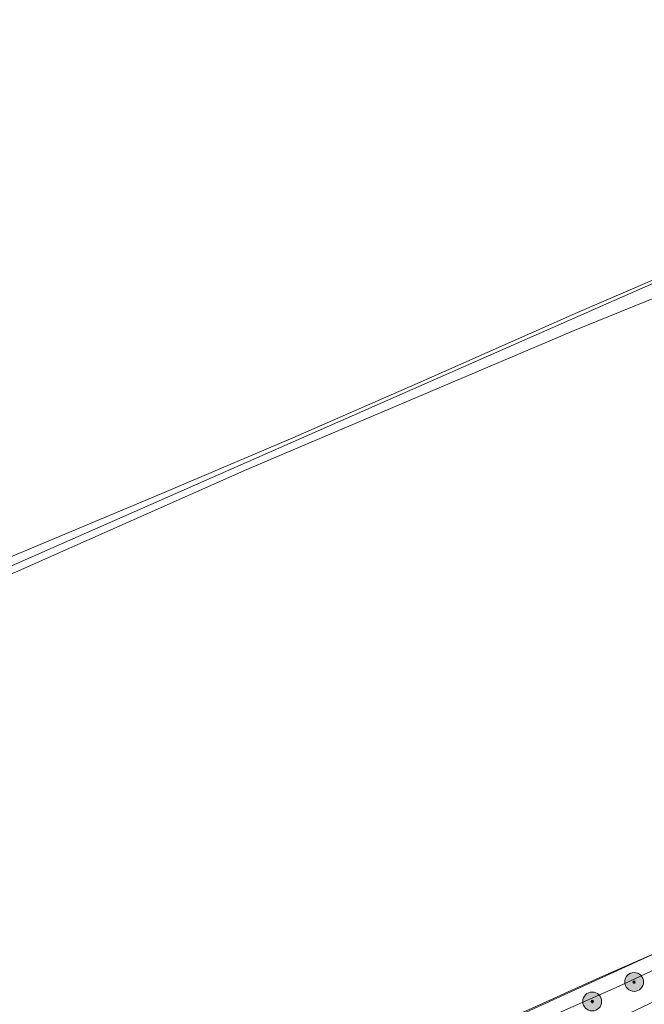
# Model space of a CAD drawing. Header units: metres. Extents: x 163543 to 168130, y 402678 to 405437.
# Tile 161 of 256: x 164831 to 164963, y 403675 to 403883. Entities that reach past the tile are written whole.
import ezdxf

# ---------------------------------------------------------------- set-up
doc = ezdxf.new("R2010")
doc.units = ezdxf.units.M
doc.layers.get('0').update_dxf_attribs({"lineweight": 25})
doc.layers.add('X-CA190022.004-UO-ARC_Arcering$0$N-GV-GR-GRAS-A-200 GRASMENGSEL M1', color=62, linetype='Continuous', lineweight=18, transparency=0.5)
for name, color, linetype, lineweight in [('X-CA190022.004-UO-BGT_Ondergrond$0$GE_367_OWGBerm_groenvoorziening_grasenk_GEM', 253, 'Continuous', 9), ('X-CA190022.004-UO-BGT_Ondergrond$0$GE_471_BTDBouwland_Vlak_GEM', 253, 'Continuous', 9), ('X-CA190022.004-UO-BGT_Ondergrond$0$GE_523_WTDGreppel_drogesloot_Vlak_GEM', 253, 'Continuous', 9), ('X-CA190022.004-UO-DWM_Beplanting$0$B-WE-GR-BOOM-S AFKOMSTIG UIT BGT', 252, 'Continuous', 0), ('X-CA190022.004-UO-KAD_Percelen$0$B-WE-KG-GRENS_PERCEEL-GV', 150, 'Continuous', 9)]:
    doc.layers.add(name, color=color, linetype=linetype, lineweight=lineweight)
doc.layers.add('X-CA190022.004-UO-DWM_Beplanting$0$B-WE-GR-BOOM-S AFKOMSTIG UIT BOMENBESTAND GEMEENTE', color=252, linetype='Continuous')
doc.layers.add('X-CA190022.004-UO-DWM_Beplanting$0$N-GV-GR-GRAS-A-200', color=7, linetype='Continuous')

# ---------------------------------------------------------------- blocks, each defined once
blk = doc.blocks.new('X-CA190022.004-UO-DWM_Beplanting$0$SGR-BOOM_01-SO')
at = {"linetype": 'ByBlock', "lineweight": 18}
h = blk.add_hatch(color=0, dxfattribs=at)
h.dxf.hatch_style = 1
edge = h.paths.add_edge_path()
edge.add_arc((0, 0), 0.25, 0, 360)
at = {"color": 0, "linetype": 'ByBlock', "lineweight": 18}
for radius in [2, 0.25]:
    blk.add_circle((0, 0), radius, dxfattribs=at)
blk = doc.blocks.new('X-CA190022.004-UO-DWM_Beplanting$0$IMGEOBoom')
at = {"transparency": 33554457}
h = blk.add_hatch(color=256, dxfattribs=at)
h.dxf.hatch_style = 1
edge = h.paths.add_edge_path()
edge.add_arc((0, 0), 100, 0, 360)
edge = h.paths.add_edge_path(flags=17)
edge.add_arc((0, 0), 12.5, 0, 360)
h = blk.add_hatch()
h.set_pattern_fill('ANGLE', color=256)
h.set_pattern_definition([(0, (0, 0), (0, 6.985), [5.08, -1.905]), (90, (0, 0), (-6.985, 4e-16), [5.08, -1.905])])
edge = h.paths.add_edge_path(flags=17)
edge.add_arc((0, 0), 12.5, 0, 360)
at = {"layer": 'X-CA190022.004-UO-DWM_Beplanting$0$N-GV-GR-GRAS-A-200'}
h = blk.add_hatch(color=256, dxfattribs=at)
h.dxf.hatch_style = 1
edge = h.paths.add_edge_path(flags=17)
edge.add_arc((0, 0), 12.5, 0, 360)
at = {"xscale": 50, "yscale": 50, "zscale": 50}
blk.add_blockref('X-CA190022.004-UO-DWM_Beplanting$0$SGR-BOOM_01-SO', (0, 0), dxfattribs=at)

msp = doc.modelspace()

# ---------------------------------------------------------------- hatches: boundary and pattern name
at = {"layer": 'X-CA190022.004-UO-ARC_Arcering$0$N-GV-GR-GRAS-A-200 GRASMENGSEL M1'}
h = msp.add_hatch(dxfattribs=at)
h.set_pattern_fill('AGR-GRAS_02-SO', color=256, scale=0.1, pattern_type=2)
h.set_pattern_definition([(0, (0, 0), (1, 1), [0.25, -0.75]), (0, (0.55, 0.6), (1, 1), [0.25, -0.75]), (90, (0.1, 0.35), (-1, 1), [0.25, -0.75]), (90, (0.5, 0.7), (-1, 1), [0.25, -0.75]), (45, (0.2, 0.7), (0, 1), [0.25, -1.164213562]), (135, (0.55, 0), (-1, 0), [0.25, -1.164213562]), (26.5650512, (0.25, 0.3), (1, 4e-10), [0.25, -1.986067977]), (26.5650512, (0.7, 0.8), (1, 4e-10), [0.25, -1.986067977]), (63.43494882, (0.7, 0), (5e-11, 1), [0.25, -1.986067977]), (63.43494882, (0.25, 0.45), (5e-11, 1), [0.25, -1.986067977]), (63.43494882, (0.6, 0.2), (5e-11, 1), [0.25, -1.986067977]), (116.5650512, (0, 0.55), (-4e-10, 1), [0.25, -1.986067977]), (153.43494882, (0.2, 0.15), (-1, 5e-11), [0.25, -1.986067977])])
h.paths.add_polyline_path([(165052.178, 403690.365), (165120.562, 403723.337), (165177.912, 403750.66, -0.0276279), (165180.67, 403751.792), (165185.737, 403753.551), (165185.423, 403754.457), (165180.178, 403753.209, 0.0276279), (165177.266, 403752.014), (165119.914, 403724.69), (165051.526, 403691.716), (164927.835, 403632.076), (164894.694, 403616.096), (164821.894, 403580.995, 0.1361887), (164810.434, 403570.944, -0.0435167), (164808.123, 403568.009), (164809.216, 403566.982, 0.0435167), (164811.688, 403570.122, -0.1361887), (164822.545, 403579.644), (164895.346, 403614.745), (164928.487, 403630.725)])

# ---------------------------------------------------------------- linework, layer by layer
at = {"layer": 'X-CA190022.004-UO-BGT_Ondergrond$0$GE_367_OWGBerm_groenvoorziening_grasenk_GEM', "flags": 128}
msp.add_lwpolyline([(164944.928, 403673.085), (164957.71, 403678.757), (164968.959, 403684.09)], dxfattribs=at)
at = {"layer": 'X-CA190022.004-UO-BGT_Ondergrond$0$GE_471_BTDBouwland_Vlak_GEM', "flags": 128}
for points in [[(164738.704, 403657.589), (164711.189, 403695.297), (164700.071, 403709.885), (164705.311, 403712.14), (164729.188, 403722.81), (164751.031, 403732.217), (164802.784, 403755.154), (164829.875, 403766.439), (164878.823, 403788.179), (164948.181, 403817.596), (164965.731, 403824.743), (164983.029, 403833.337), (165017.767, 403848.248), (165031.215, 403854.463), (165047.309, 403861.528), (165063.621, 403868.179), (165079.68, 403875.528), (165094.666, 403882.192), (165110.196, 403889.425)], [(165168.999, 403778.723), (165166.882, 403777.982), (165137.037, 403764.223), (165099.096, 403747.237), (165058.403, 403728.134), (165033.691, 403716.228), (165030.093, 403714.746), (165021.525, 403711.259), (165019.228, 403710.52), (165013.71, 403707.729), (165003.71, 403702.979), (164994.181, 403699.177), (164982.338, 403693.9), (164969.809, 403687.706), (164953.622, 403680.611), (164932.576, 403671.054)]]:
    msp.add_lwpolyline(points, dxfattribs=at)
at = {"layer": 'X-CA190022.004-UO-BGT_Ondergrond$0$GE_523_WTDGreppel_drogesloot_Vlak_GEM', "flags": 128}
for points in [[(164822.707, 403767.154), (164860.827, 403783.052), (164888.592, 403794.866), (164915.513, 403806.69), (164948.883, 403821.425), (164969.201, 403830.193), (164987.999, 403838.532), (165013.891, 403849.862), (165042.042, 403862.387), (165067.44, 403874.235), (165092.929, 403884.932)], [(165063.621, 403868.179), (165047.309, 403861.528), (165031.215, 403854.463), (165017.767, 403848.248), (164983.029, 403833.337), (164965.731, 403824.743), (164948.181, 403817.596), (164878.823, 403788.179), (164829.875, 403766.439), (164802.784, 403755.154), (164751.031, 403732.217), (164729.188, 403722.81), (164705.311, 403712.14), (164700.071, 403709.885), (164711.189, 403695.297), (164738.704, 403657.589)], [(164932.576, 403671.054), (164953.622, 403680.611), (164969.809, 403687.706), (164982.338, 403693.9), (164994.181, 403699.177), (165003.71, 403702.979), (165013.71, 403707.729), (165019.228, 403710.52), (165021.525, 403711.259), (165022.613, 403711.138), (165023.256, 403710.447), (165023.241, 403709.257), (165020.544, 403707.285), (165010.888, 403702.782), (164996.191, 403696.412), (164982.09, 403689.981)], [(164982.09, 403689.981), (164968.959, 403684.09), (164957.71, 403678.757), (164944.928, 403673.085)]]:
    msp.add_lwpolyline(points, dxfattribs=at)
at = {"layer": 'X-CA190022.004-UO-KAD_Percelen$0$B-WE-KG-GRENS_PERCEEL-GV', "flags": 128}
for points in [[(164699.024, 403854.342), (164728.262, 403808.118), (164663.685, 403758.357), (164699.405, 403710.75), (165013.384, 403848.933), (164989.098, 403903.524), (165038.988, 403926.972), (164915.238, 403980.011), (164896.593, 403988.653), (164799.251, 403922.478)], [(165112.96, 403892.75), (165013.384, 403848.933), (164699.405, 403710.75), (164782.888, 403598.044), (164827.139, 403618.955), (164891.876, 403652.217), (165174.211, 403781.023), (165147.929, 403847.659), (165142.318, 403859.073), (165133.014, 403872.153), (165124.362, 403881.795), (165115.178, 403891.433)], [(164787.129, 403591.173), (164830.972, 403611.838), (164885.502, 403637.729), (164951.691, 403669.132), (165025.211, 403704.052), (165100.661, 403739.758), (165175.883, 403776.785), (165174.211, 403781.023), (164891.876, 403652.217), (164827.139, 403618.955), (164782.888, 403598.044)]]:
    msp.add_lwpolyline(points, close=True, dxfattribs=at)

# ---------------------------------------------------------------- block references
at = {"layer": 'X-CA190022.004-UO-DWM_Beplanting$0$B-WE-GR-BOOM-S AFKOMSTIG UIT BGT', "xscale": 0.02, "yscale": 0.02, "zscale": 0.02}
for p in [(164960.855, 403679.652), (164951.983, 403675.522)]:
    msp.add_blockref('X-CA190022.004-UO-DWM_Beplanting$0$IMGEOBoom', p, dxfattribs=at)
at = {"layer": 'X-CA190022.004-UO-DWM_Beplanting$0$B-WE-GR-BOOM-S AFKOMSTIG UIT BOMENBESTAND GEMEENTE', "xscale": 0.02, "yscale": 0.02, "zscale": 0.02}
for p in [(164960.855, 403679.652), (164951.983, 403675.522)]:
    msp.add_blockref('X-CA190022.004-UO-DWM_Beplanting$0$IMGEOBoom', p, dxfattribs=at)

doc.saveas('drawing.dxf')
